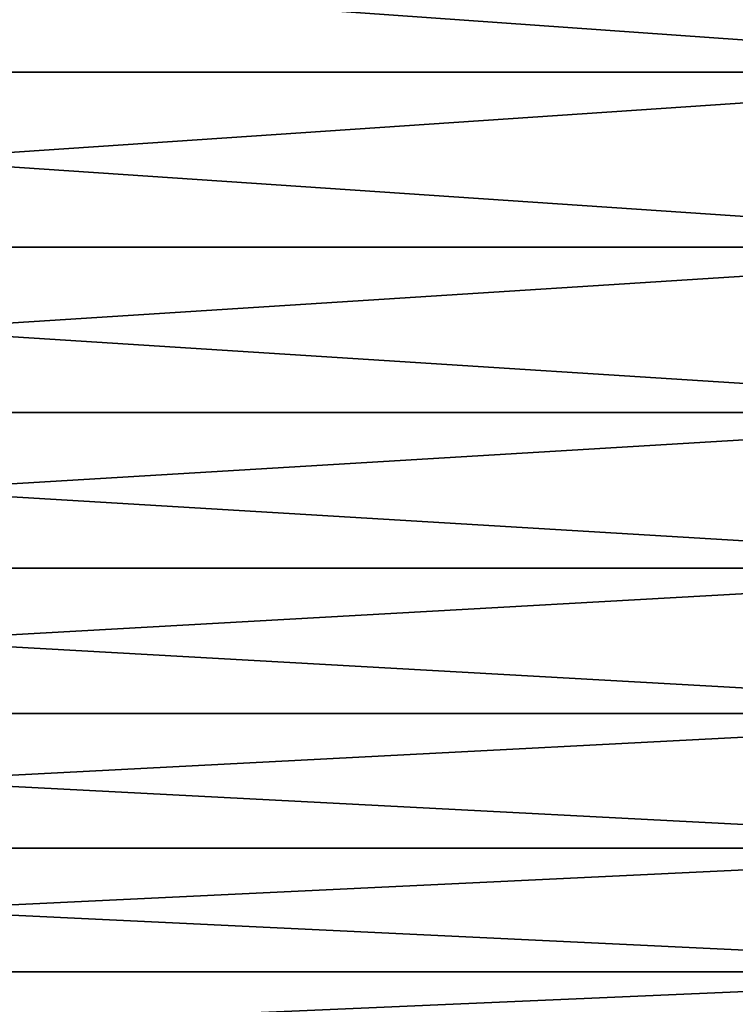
# Model space of a CAD drawing. Header units: metres. Extents: x -2 to 85, y -75 to 75.
# Tile 150 of 230: x 77.78 to 81.39, y -20.77 to -15.81. Entities that reach past the tile are written whole.
import ezdxf

# ---------------------------------------------------------------- set-up
doc = ezdxf.new("R2010")
doc.units = ezdxf.units.M
doc.layers.add('solid_21204500', color=7, linetype='CONTINUOUS')

msp = doc.modelspace()

# ---------------------------------------------------------------- linework, layer by layer
at = {"layer": 'solid_21204500'}
for points in [[(83.727272, -16.075054, -17.14184), (70.650002, -16.075054, -17.14184), (70.650002, -15.149022, -17.965443)], [(83.727272, -15.149022, -17.965443), (83.727272, -16.075054, -17.14184), (70.650002, -15.149022, -17.965443)], [(83.727272, -15.149022, 17.965443), (70.650002, -15.149022, 17.965443), (70.650002, -16.075054, 17.14184)], [(83.727272, -16.075054, 17.14184), (83.727272, -15.149022, 17.965443), (70.650002, -16.075054, 17.14184)], [(83.727272, -16.956379, -16.270563), (70.650002, -16.956379, -16.270563), (70.650002, -16.075054, -17.14184)], [(83.727272, -16.075054, -17.14184), (83.727272, -16.956379, -16.270563), (70.650002, -16.075054, -17.14184)], [(83.727272, -16.075054, 17.14184), (70.650002, -16.075054, 17.14184), (70.650002, -16.956379, 16.270563)], [(83.727272, -16.956379, 16.270563), (83.727272, -16.075054, 17.14184), (70.650002, -16.956379, 16.270563)], [(83.727272, -17.790546, -15.354038), (70.650002, -17.790546, -15.354038), (70.650002, -16.956379, -16.270563)], [(83.727272, -16.956379, -16.270563), (83.727272, -17.790546, -15.354038), (70.650002, -16.956379, -16.270563)], [(83.727272, -16.956379, 16.270563), (70.650002, -16.956379, 16.270563), (70.650002, -17.790546, 15.354038)], [(83.727272, -17.790546, 15.354038), (83.727272, -16.956379, 16.270563), (70.650002, -17.790546, 15.354038)], [(83.727272, -18.575237, -14.394811), (70.650002, -18.575237, -14.394811), (70.650002, -17.790546, -15.354038)], [(83.727272, -17.790546, -15.354038), (83.727272, -18.575237, -14.394811), (70.650002, -17.790546, -15.354038)], [(83.727272, -17.790546, 15.354038), (70.650002, -17.790546, 15.354038), (70.650002, -18.575237, 14.394811)], [(83.727272, -18.575237, 14.394811), (83.727272, -17.790546, 15.354038), (70.650002, -18.575237, 14.394811)], [(83.727272, -19.308268, -13.395552), (70.650002, -19.308268, -13.395552), (70.650002, -18.575237, -14.394811)], [(83.727272, -18.575237, -14.394811), (83.727272, -19.308268, -13.395552), (70.650002, -18.575237, -14.394811)], [(83.727272, -18.575237, 14.394811), (70.650002, -18.575237, 14.394811), (70.650002, -19.308268, 13.395552)], [(83.727272, -19.308268, 13.395552), (83.727272, -18.575237, 14.394811), (70.650002, -19.308268, 13.395552)], [(83.727272, -19.9876, -12.359037), (70.650002, -19.9876, -12.359037), (70.650002, -19.308268, -13.395552)], [(83.727272, -19.308268, -13.395552), (83.727272, -19.9876, -12.359037), (70.650002, -19.308268, -13.395552)], [(83.727272, -19.308268, 13.395552), (70.650002, -19.308268, 13.395552), (70.650002, -19.9876, 12.359037)], [(83.727272, -19.9876, 12.359037), (83.727272, -19.308268, 13.395552), (70.650002, -19.9876, 12.359037)], [(83.727272, -20.611347, -11.288152), (70.650002, -20.611347, -11.288152), (70.650002, -19.9876, -12.359037)], [(83.727272, -19.9876, -12.359037), (83.727272, -20.611347, -11.288152), (70.650002, -19.9876, -12.359037)], [(83.727272, -19.9876, 12.359037), (70.650002, -19.9876, 12.359037), (70.650002, -20.611347, 11.288152)], [(83.727272, -20.611347, 11.288152), (83.727272, -19.9876, 12.359037), (70.650002, -20.611347, 11.288152)], [(83.727272, -21.177771, -10.185873), (70.650002, -21.177771, -10.185873), (70.650002, -20.611347, -11.288152)], [(83.727272, -20.611347, -11.288152), (83.727272, -21.177771, -10.185873), (70.650002, -20.611347, -11.288152)], [(83.727272, -20.611347, 11.288152), (70.650002, -20.611347, 11.288152), (70.650002, -21.177771, 10.185873)], [(83.727272, -21.177771, 10.185873), (83.727272, -20.611347, 11.288152), (70.650002, -21.177771, 10.185873)]]:
    msp.add_3dface(points, dxfattribs=at)

doc.saveas('drawing.dxf')
